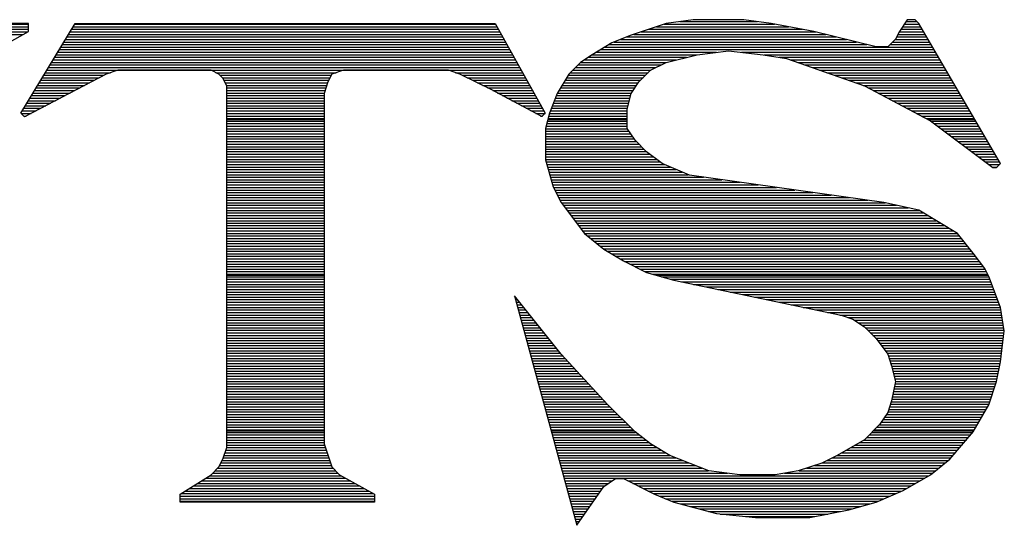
# Model space of a CAD drawing. Extents: x -10 to 137, y -32 to 198.
# Tile 17 of 64: x 33.27 to 35.44, y -18.31 to -17.19. Entities that reach past the tile are written whole.
import ezdxf

# ---------------------------------------------------------------- set-up
doc = ezdxf.new("R2010")
doc.units = 0
doc.layers.add('DF_TITLE_BLOCK', color=2, linetype='CONTINUOUS')

msp = doc.modelspace()

# ---------------------------------------------------------------- linework, layer by layer
at = {"layer": 'DF_TITLE_BLOCK'}
for points in [[(33.286954, -17.20342), (32.926782, -17.20342)], [(33.286954, -17.20342), (32.926782, -17.20342)], [(32.926782, -17.20469), (33.286954, -17.20469)], [(32.926782, -17.210278), (33.286954, -17.210278)], [(33.269682, -17.400524), (33.389824, -17.20342)], [(33.269682, -17.400524), (33.389824, -17.20342)], [(33.269682, -17.400524), (33.389824, -17.20342)], [(33.286954, -17.220438), (33.286954, -17.20342)], [(33.286954, -17.220438), (33.286954, -17.20342)], [(33.385506, -17.210278), (34.319464, -17.210278)], [(33.388808, -17.20469), (34.316416, -17.20469)], [(33.389824, -17.20342), (34.315654, -17.20342)], [(33.389824, -17.20342), (34.315654, -17.20342)], [(33.389824, -17.20342), (34.315654, -17.20342)], [(34.315654, -17.20342), (34.426144, -17.401032)], [(34.315654, -17.20342), (34.426144, -17.401032)], [(34.315654, -17.20342), (34.426144, -17.401032)], [(34.692844, -17.20342), (34.615374, -17.229074)], [(34.692844, -17.20342), (34.615374, -17.229074)], [(34.692844, -17.20342), (34.615374, -17.229074)], [(34.671762, -17.210278), (34.962592, -17.210278)], [(34.688526, -17.20469), (34.931604, -17.20469)], [(34.752534, -17.194784), (34.692844, -17.20342)], [(34.752534, -17.194784), (34.692844, -17.20342)], [(34.752534, -17.194784), (34.692844, -17.20342)], [(34.722562, -17.199102), (34.894266, -17.199102)], [(34.864294, -17.194784), (34.752534, -17.194784)], [(34.864294, -17.194784), (34.752534, -17.194784)], [(34.864294, -17.194784), (34.752534, -17.194784)], [(34.923984, -17.20342), (34.864294, -17.194784)], [(34.923984, -17.20342), (34.864294, -17.194784)], [(34.923984, -17.20342), (34.864294, -17.194784)], [(35.018472, -17.220438), (34.923984, -17.20342)], [(35.018472, -17.220438), (34.923984, -17.20342)], [(35.018472, -17.220438), (34.923984, -17.20342)], [(35.224212, -17.194784), (35.207194, -17.220438)], [(35.224212, -17.194784), (35.207194, -17.220438)], [(35.224212, -17.194784), (35.207194, -17.220438)], [(35.213798, -17.210278), (35.25393, -17.210278)], [(35.217608, -17.20469), (35.250628, -17.20469)], [(35.221164, -17.199102), (35.245548, -17.199102)], [(35.241484, -17.194784), (35.224212, -17.194784)], [(35.241484, -17.194784), (35.224212, -17.194784)], [(35.241484, -17.194784), (35.224212, -17.194784)], [(35.249866, -17.20342), (35.241484, -17.194784)], [(35.249866, -17.20342), (35.241484, -17.194784)], [(35.249866, -17.20342), (35.241484, -17.194784)], [(35.429952, -17.51203), (35.249866, -17.20342)], [(35.429952, -17.51203), (35.249866, -17.20342)], [(35.429952, -17.51203), (35.249866, -17.20342)], [(32.926782, -17.215866), (33.286954, -17.215866)], [(32.92856, -17.221708), (33.284922, -17.221708)], [(32.937958, -17.227042), (33.275016, -17.227042)], [(33.226756, -17.254728), (33.286954, -17.220438)], [(33.226756, -17.254728), (33.286954, -17.220438)], [(33.37179, -17.23263), (34.33191, -17.23263)], [(33.375092, -17.227042), (34.328862, -17.227042)], [(33.378648, -17.221708), (34.325814, -17.221708)], [(33.38195, -17.215866), (34.322512, -17.215866)], [(34.615374, -17.229074), (34.572702, -17.246092)], [(34.615374, -17.229074), (34.572702, -17.246092)], [(34.615374, -17.229074), (34.572702, -17.246092)], [(34.605976, -17.23263), (35.067748, -17.23263)], [(34.621216, -17.227042), (35.045142, -17.227042)], [(34.63798, -17.221708), (35.02279, -17.221708)], [(34.654744, -17.215866), (34.99358, -17.215866)], [(35.155632, -17.254728), (35.018472, -17.220438)], [(35.155632, -17.254728), (35.018472, -17.220438)], [(35.155632, -17.254728), (35.018472, -17.220438)], [(35.207194, -17.220438), (35.198304, -17.23771)], [(35.207194, -17.220438), (35.198304, -17.23771)], [(35.207194, -17.220438), (35.198304, -17.23771)], [(35.200844, -17.23263), (35.267138, -17.23263)], [(35.203638, -17.227042), (35.263836, -17.227042)], [(35.206432, -17.221708), (35.260534, -17.221708)], [(35.209988, -17.215866), (35.257232, -17.215866)], [(33.358074, -17.255236), (34.34461, -17.255236)], [(33.361376, -17.249648), (34.341562, -17.249648)], [(33.364932, -17.24406), (34.33826, -17.24406)], [(33.368234, -17.238472), (34.335212, -17.238472)], [(34.572702, -17.246092), (34.529776, -17.272)], [(34.572702, -17.246092), (34.529776, -17.272)], [(34.572702, -17.246092), (34.529776, -17.272)], [(34.557462, -17.255236), (35.280346, -17.255236)], [(34.56686, -17.249648), (35.135312, -17.249648)], [(34.578036, -17.24406), (35.112706, -17.24406)], [(34.592006, -17.238472), (35.090354, -17.238472)], [(35.181286, -17.254728), (35.155632, -17.254728)], [(35.181286, -17.254728), (35.155632, -17.254728)], [(35.181286, -17.254728), (35.155632, -17.254728)], [(35.198304, -17.23771), (35.181286, -17.254728)], [(35.198304, -17.23771), (35.181286, -17.254728)], [(35.198304, -17.23771), (35.181286, -17.254728)], [(35.186366, -17.249648), (35.27679, -17.249648)], [(35.191954, -17.24406), (35.273742, -17.24406)], [(35.197542, -17.238472), (35.27044, -17.238472)], [(33.344358, -17.277588), (34.357056, -17.277588)], [(33.347914, -17.272254), (34.354008, -17.272254)], [(33.351216, -17.266666), (34.35096, -17.266666)], [(33.354772, -17.260824), (34.347658, -17.260824)], [(34.529776, -17.272), (34.504122, -17.289018)], [(34.529776, -17.272), (34.504122, -17.289018)], [(34.529776, -17.272), (34.504122, -17.289018)], [(34.520886, -17.277588), (34.737802, -17.277588)], [(34.529268, -17.272254), (34.760154, -17.272254)], [(34.538666, -17.266666), (34.804096, -17.266666)], [(34.548064, -17.260824), (35.283394, -17.260824)], [(34.692844, -17.289018), (34.761424, -17.272)], [(34.692844, -17.289018), (34.761424, -17.272)], [(34.692844, -17.289018), (34.761424, -17.272)], [(34.761424, -17.272), (34.830004, -17.263364)], [(34.761424, -17.272), (34.830004, -17.263364)], [(34.761424, -17.272), (34.830004, -17.263364)], [(34.830004, -17.263364), (34.906966, -17.272)], [(34.830004, -17.263364), (34.906966, -17.272)], [(34.830004, -17.263364), (34.906966, -17.272)], [(34.858706, -17.266666), (35.286696, -17.266666)], [(34.906966, -17.272), (34.958274, -17.280382)], [(34.906966, -17.272), (34.958274, -17.280382)], [(34.906966, -17.272), (34.958274, -17.280382)], [(34.90849, -17.272254), (35.289998, -17.272254)], [(34.942272, -17.277588), (35.2933, -17.277588)], [(34.958274, -17.280382), (35.129724, -17.34058)], [(34.958274, -17.280382), (35.129724, -17.34058)], [(34.958274, -17.280382), (35.129724, -17.34058)], [(33.330642, -17.300194), (34.369756, -17.300194)], [(33.334198, -17.294606), (34.366708, -17.294606)], [(33.3375, -17.289018), (34.363406, -17.289018)], [(33.341056, -17.28343), (34.360358, -17.28343)], [(34.504122, -17.289018), (34.478214, -17.314672)], [(34.504122, -17.289018), (34.478214, -17.314672)], [(34.504122, -17.289018), (34.478214, -17.314672)], [(34.492692, -17.300194), (34.670238, -17.300194)], [(34.498534, -17.294606), (34.681414, -17.294606)], [(34.504122, -17.289018), (34.692844, -17.289018)], [(34.512504, -17.28343), (34.715196, -17.28343)], [(34.658554, -17.30629), (34.692844, -17.289018)], [(34.658554, -17.30629), (34.692844, -17.289018)], [(34.658554, -17.30629), (34.692844, -17.289018)], [(34.966656, -17.28343), (35.296602, -17.28343)], [(34.982912, -17.289018), (35.299904, -17.289018)], [(34.998914, -17.294606), (35.303206, -17.294606)], [(35.01517, -17.300194), (35.306508, -17.300194)], [(33.458404, -17.314672), (33.278064, -17.40916)], [(33.458404, -17.314672), (33.278064, -17.40916)], [(33.458404, -17.314672), (33.278064, -17.40916)], [(33.316926, -17.3228), (33.44291, -17.3228)], [(33.320482, -17.317212), (33.453832, -17.317212)], [(33.323784, -17.311624), (33.467802, -17.311624)], [(33.32734, -17.305782), (34.372804, -17.305782)], [(33.483804, -17.30629), (33.458404, -17.314672)], [(33.483804, -17.30629), (33.458404, -17.314672)], [(33.483804, -17.30629), (33.458404, -17.314672)], [(33.689544, -17.30629), (33.483804, -17.30629)], [(33.689544, -17.30629), (33.483804, -17.30629)], [(33.689544, -17.30629), (33.483804, -17.30629)], [(33.706816, -17.314672), (33.689544, -17.30629)], [(33.706816, -17.314672), (33.689544, -17.30629)], [(33.706816, -17.314672), (33.689544, -17.30629)], [(33.700212, -17.311624), (33.965134, -17.311624)], [(33.715452, -17.323308), (33.706816, -17.314672)], [(33.715452, -17.323308), (33.706816, -17.314672)], [(33.715452, -17.323308), (33.706816, -17.314672)], [(33.709102, -17.317212), (33.954212, -17.317212)], [(33.71469, -17.3228), (33.951418, -17.3228)], [(33.723834, -17.34058), (33.715452, -17.323308)], [(33.723834, -17.34058), (33.715452, -17.323308)], [(33.723834, -17.34058), (33.715452, -17.323308)], [(33.955482, -17.314672), (33.946846, -17.331944)], [(33.955482, -17.314672), (33.946846, -17.331944)], [(33.955482, -17.314672), (33.946846, -17.331944)], [(33.981136, -17.30629), (33.955482, -17.314672)], [(33.981136, -17.30629), (33.955482, -17.314672)], [(33.981136, -17.30629), (33.955482, -17.314672)], [(34.212784, -17.30629), (33.981136, -17.30629)], [(34.212784, -17.30629), (33.981136, -17.30629)], [(34.212784, -17.30629), (33.981136, -17.30629)], [(34.238184, -17.314672), (34.212784, -17.30629)], [(34.238184, -17.314672), (34.212784, -17.30629)], [(34.238184, -17.314672), (34.212784, -17.30629)], [(34.228532, -17.311624), (34.376106, -17.311624)], [(34.306764, -17.348962), (34.238184, -17.314672)], [(34.306764, -17.348962), (34.238184, -17.314672)], [(34.306764, -17.348962), (34.238184, -17.314672)], [(34.243264, -17.317212), (34.379154, -17.317212)], [(34.254186, -17.3228), (34.382202, -17.3228)], [(34.478214, -17.314672), (34.452814, -17.357598)], [(34.478214, -17.314672), (34.452814, -17.357598)], [(34.478214, -17.314672), (34.452814, -17.357598)], [(34.473642, -17.3228), (34.64179, -17.3228)], [(34.476944, -17.317212), (34.647378, -17.317212)], [(34.48177, -17.311624), (34.65322, -17.311624)], [(34.487104, -17.305782), (34.658808, -17.305782)], [(34.632646, -17.331944), (34.658554, -17.30629)], [(34.632646, -17.331944), (34.658554, -17.30629)], [(34.632646, -17.331944), (34.658554, -17.30629)], [(35.031172, -17.305782), (35.309556, -17.305782)], [(35.047174, -17.311624), (35.313112, -17.311624)], [(35.063176, -17.317212), (35.31616, -17.317212)], [(35.079178, -17.3228), (35.319462, -17.3228)], [(33.30321, -17.345152), (33.399984, -17.345152)], [(33.306766, -17.339564), (33.410652, -17.339564)], [(33.310068, -17.333976), (33.42132, -17.333976)], [(33.313624, -17.328388), (33.432242, -17.328388)], [(33.717992, -17.328388), (33.948624, -17.328388)], [(33.720786, -17.333976), (33.946084, -17.333976)], [(33.72358, -17.339564), (33.944306, -17.339564)], [(33.723834, -18.137632), (33.723834, -17.34058)], [(33.723834, -18.137632), (33.723834, -17.34058)], [(33.723834, -18.137632), (33.723834, -17.34058)], [(33.723834, -17.345152), (33.942528, -17.345152)], [(33.946846, -17.331944), (33.938464, -17.357598)], [(33.946846, -17.331944), (33.938464, -17.357598)], [(33.946846, -17.331944), (33.938464, -17.357598)], [(34.265616, -17.328388), (34.385504, -17.328388)], [(34.276792, -17.333976), (34.388806, -17.333976)], [(34.288222, -17.339564), (34.391854, -17.339564)], [(34.299144, -17.345152), (34.394902, -17.345152)], [(34.459926, -17.345152), (34.623756, -17.345152)], [(34.463482, -17.339564), (34.627566, -17.339564)], [(34.466784, -17.333976), (34.631376, -17.333976)], [(34.47034, -17.328388), (34.636202, -17.328388)], [(34.615374, -17.357598), (34.632646, -17.331944)], [(34.615374, -17.357598), (34.632646, -17.331944)], [(34.615374, -17.357598), (34.632646, -17.331944)], [(35.095434, -17.328388), (35.323018, -17.328388)], [(35.111436, -17.333976), (35.326066, -17.333976)], [(35.127438, -17.339564), (35.329368, -17.339564)], [(35.129724, -17.34058), (35.275774, -17.417542)], [(35.129724, -17.34058), (35.275774, -17.417542)], [(35.129724, -17.34058), (35.275774, -17.417542)], [(35.138868, -17.345152), (35.33267, -17.345152)], [(33.29305, -17.36217), (33.367726, -17.36217)], [(33.296352, -17.356582), (33.378648, -17.356582)], [(33.299908, -17.35074), (33.389316, -17.35074)], [(33.723834, -17.35074), (33.940496, -17.35074)], [(33.723834, -17.356582), (33.938718, -17.356582)], [(33.723834, -17.36217), (33.938464, -17.36217)], [(33.938464, -17.357598), (33.938464, -18.12925)], [(33.938464, -17.357598), (33.938464, -18.12925)], [(33.938464, -17.357598), (33.938464, -18.12925)], [(34.418524, -17.408398), (34.306764, -17.348962)], [(34.418524, -17.408398), (34.306764, -17.348962)], [(34.418524, -17.408398), (34.306764, -17.348962)], [(34.31032, -17.35074), (34.398204, -17.35074)], [(34.320988, -17.356582), (34.401252, -17.356582)], [(34.331402, -17.36217), (34.4043, -17.36217)], [(34.452814, -17.357598), (34.435542, -17.400524)], [(34.452814, -17.357598), (34.435542, -17.400524)], [(34.452814, -17.357598), (34.435542, -17.400524)], [(34.450782, -17.36217), (34.614358, -17.36217)], [(34.453322, -17.356582), (34.616136, -17.356582)], [(34.456624, -17.35074), (34.619946, -17.35074)], [(34.606992, -17.391888), (34.615374, -17.357598)], [(34.606992, -17.391888), (34.615374, -17.357598)], [(34.606992, -17.391888), (34.615374, -17.357598)], [(35.149536, -17.35074), (35.335972, -17.35074)], [(35.160204, -17.356582), (35.339274, -17.356582)], [(35.170872, -17.36217), (35.342576, -17.36217)], [(33.279334, -17.384522), (33.325054, -17.384522)], [(33.282636, -17.378934), (33.335722, -17.378934)], [(33.286192, -17.373346), (33.34639, -17.373346)], [(33.289494, -17.367758), (33.357058, -17.367758)], [(33.723834, -17.367758), (33.938464, -17.367758)], [(33.723834, -17.373346), (33.938464, -17.373346)], [(33.723834, -17.378934), (33.938464, -17.378934)], [(33.723834, -17.384522), (33.938464, -17.384522)], [(34.341816, -17.367758), (34.407602, -17.367758)], [(34.352484, -17.373346), (34.41065, -17.373346)], [(34.363152, -17.378934), (34.413952, -17.378934)], [(34.373566, -17.384522), (34.417, -17.384522)], [(34.441892, -17.384522), (34.60877, -17.384522)], [(34.443924, -17.378934), (34.61004, -17.378934)], [(34.44621, -17.373346), (34.611564, -17.373346)], [(34.448496, -17.367758), (34.613088, -17.367758)], [(35.181286, -17.367758), (35.345878, -17.367758)], [(35.191954, -17.373346), (35.34918, -17.373346)], [(35.202622, -17.378934), (35.352228, -17.378934)], [(35.21329, -17.384522), (35.355784, -17.384522)], [(33.278064, -17.40916), (33.269682, -17.400524)], [(33.278064, -17.40916), (33.269682, -17.400524)], [(33.278064, -17.40916), (33.269682, -17.400524)], [(33.270698, -17.40154), (33.292542, -17.40154)], [(33.272476, -17.395698), (33.303464, -17.395698)], [(33.275778, -17.39011), (33.314132, -17.39011)], [(33.276286, -17.407128), (33.281874, -17.407128)], [(33.723834, -17.39011), (33.938464, -17.39011)], [(33.723834, -17.395698), (33.938464, -17.395698)], [(33.723834, -17.40154), (33.938464, -17.40154)], [(33.723834, -17.407128), (33.938464, -17.407128)], [(34.384234, -17.39011), (34.420048, -17.39011)], [(34.394648, -17.395698), (34.42335, -17.395698)], [(34.405316, -17.40154), (34.42589, -17.40154)], [(34.41573, -17.407128), (34.420048, -17.407128)], [(34.426144, -17.401032), (34.418524, -17.408398)], [(34.426144, -17.401032), (34.418524, -17.408398)], [(34.426144, -17.401032), (34.418524, -17.408398)], [(34.435542, -17.400524), (34.426906, -17.434814)], [(34.435542, -17.400524), (34.426906, -17.434814)], [(34.435542, -17.400524), (34.426906, -17.434814)], [(34.433764, -17.407128), (34.606992, -17.407128)], [(34.435288, -17.40154), (34.606992, -17.40154)], [(34.43732, -17.395698), (34.606992, -17.395698)], [(34.439606, -17.39011), (34.6075, -17.39011)], [(34.606992, -17.434814), (34.606992, -17.391888)], [(34.606992, -17.434814), (34.606992, -17.391888)], [(34.606992, -17.434814), (34.606992, -17.391888)], [(35.223958, -17.39011), (35.358832, -17.39011)], [(35.234626, -17.395698), (35.362134, -17.395698)], [(35.24504, -17.40154), (35.365436, -17.40154)], [(35.255708, -17.407128), (35.368738, -17.407128)], [(33.723834, -17.412716), (33.938464, -17.412716)], [(33.723834, -17.415002), (33.938464, -17.415002)], [(33.723834, -17.418304), (33.938464, -17.418304)], [(33.723834, -17.423892), (33.938464, -17.423892)], [(33.723834, -17.429734), (33.938464, -17.429734)], [(34.428176, -17.429734), (34.606992, -17.429734)], [(34.4297, -17.423892), (34.606992, -17.423892)], [(34.43097, -17.418304), (34.606992, -17.418304)], [(34.431732, -17.415002), (34.606992, -17.415002)], [(34.432494, -17.412716), (34.606992, -17.412716)], [(35.266376, -17.412716), (35.37204, -17.412716)], [(35.270694, -17.415002), (35.37331, -17.415002)], [(35.275774, -17.417542), (35.412934, -17.520412)], [(35.275774, -17.417542), (35.412934, -17.520412)], [(35.275774, -17.417542), (35.412934, -17.520412)], [(35.276536, -17.418304), (35.375342, -17.418304)], [(35.284156, -17.423892), (35.378644, -17.423892)], [(35.291522, -17.429734), (35.381946, -17.429734)], [(33.723834, -17.435068), (33.938464, -17.435068)], [(33.723834, -17.440656), (33.938464, -17.440656)], [(33.723834, -17.446498), (33.938464, -17.446498)], [(33.723834, -17.452086), (33.938464, -17.452086)], [(34.426906, -17.434814), (34.426906, -17.503394)], [(34.426906, -17.434814), (34.426906, -17.503394)], [(34.426906, -17.434814), (34.426906, -17.503394)], [(34.426906, -17.435068), (34.607246, -17.435068)], [(34.426906, -17.440656), (34.611056, -17.440656)], [(34.426906, -17.446498), (34.614612, -17.446498)], [(34.426906, -17.452086), (34.618422, -17.452086)], [(34.624264, -17.460468), (34.606992, -17.434814)], [(34.624264, -17.460468), (34.606992, -17.434814)], [(34.624264, -17.460468), (34.606992, -17.434814)], [(35.298888, -17.435068), (35.384994, -17.435068)], [(35.306508, -17.440656), (35.38855, -17.440656)], [(35.314128, -17.446498), (35.391598, -17.446498)], [(35.321494, -17.452086), (35.3949, -17.452086)], [(33.723834, -17.457674), (33.938464, -17.457674)], [(33.723834, -17.463262), (33.938464, -17.463262)], [(33.723834, -17.46885), (33.938464, -17.46885)], [(33.723834, -17.474692), (33.938464, -17.474692)], [(34.426906, -17.457674), (34.622232, -17.457674)], [(34.426906, -17.463262), (34.626804, -17.463262)], [(34.426906, -17.46885), (34.632646, -17.46885)], [(34.426906, -17.474692), (34.638234, -17.474692)], [(34.649664, -17.486122), (34.624264, -17.460468)], [(34.649664, -17.486122), (34.624264, -17.460468)], [(34.649664, -17.486122), (34.624264, -17.460468)], [(35.329114, -17.457674), (35.398456, -17.457674)], [(35.33648, -17.463262), (35.401504, -17.463262)], [(35.3441, -17.46885), (35.404806, -17.46885)], [(35.351466, -17.474692), (35.408108, -17.474692)], [(33.723834, -17.48028), (33.938464, -17.48028)], [(33.723834, -17.485614), (33.938464, -17.485614)], [(33.723834, -17.491456), (33.938464, -17.491456)], [(33.723834, -17.497044), (33.938464, -17.497044)], [(34.426906, -17.48028), (34.643822, -17.48028)], [(34.426906, -17.485614), (34.64941, -17.485614)], [(34.426906, -17.491456), (34.656776, -17.491456)], [(34.426906, -17.497044), (34.664142, -17.497044)], [(34.683954, -17.51203), (34.649664, -17.486122)], [(34.683954, -17.51203), (34.649664, -17.486122)], [(34.683954, -17.51203), (34.649664, -17.486122)], [(35.359086, -17.48028), (35.41141, -17.48028)], [(35.366452, -17.485614), (35.414712, -17.485614)], [(35.374072, -17.491456), (35.418014, -17.491456)], [(35.381438, -17.497044), (35.421316, -17.497044)], [(33.723834, -17.502632), (33.938464, -17.502632)], [(33.723834, -17.50822), (33.938464, -17.50822)], [(33.723834, -17.513808), (33.938464, -17.513808)], [(34.426906, -17.502632), (34.671762, -17.502632)], [(34.426906, -17.503394), (34.443924, -17.563338)], [(34.426906, -17.503394), (34.443924, -17.563338)], [(34.426906, -17.503394), (34.443924, -17.563338)], [(34.42843, -17.50822), (34.679382, -17.50822)], [(34.429954, -17.513808), (34.68878, -17.513808)], [(34.744152, -17.537684), (34.683954, -17.51203)], [(34.744152, -17.537684), (34.683954, -17.51203)], [(34.744152, -17.537684), (34.683954, -17.51203)], [(35.389058, -17.502632), (35.424618, -17.502632)], [(35.396424, -17.50822), (35.427666, -17.50822)], [(35.404044, -17.513808), (35.42792, -17.513808)], [(35.421316, -17.520412), (35.429952, -17.51203)], [(35.421316, -17.520412), (35.429952, -17.51203)], [(35.421316, -17.520412), (35.429952, -17.51203)], [(33.723834, -17.51965), (33.938464, -17.51965)], [(33.723834, -17.525238), (33.938464, -17.525238)], [(33.723834, -17.530826), (33.938464, -17.530826)], [(33.723834, -17.536414), (33.938464, -17.536414)], [(34.431478, -17.51965), (34.701988, -17.51965)], [(34.433256, -17.525238), (34.714942, -17.525238)], [(34.43478, -17.530826), (34.72815, -17.530826)], [(34.436304, -17.536414), (34.741104, -17.536414)], [(35.172904, -17.597628), (34.744152, -17.537684)], [(35.172904, -17.597628), (34.744152, -17.537684)], [(35.172904, -17.597628), (34.744152, -17.537684)], [(35.41141, -17.51965), (35.422332, -17.51965)], [(35.412934, -17.520412), (35.421316, -17.520412)], [(35.412934, -17.520412), (35.421316, -17.520412)], [(35.412934, -17.520412), (35.421316, -17.520412)], [(33.723834, -17.542002), (33.938464, -17.542002)], [(33.723834, -17.54759), (33.938464, -17.54759)], [(33.723834, -17.553178), (33.938464, -17.553178)], [(33.723834, -17.558766), (33.938464, -17.558766)], [(34.437828, -17.542002), (34.775394, -17.542002)], [(34.439606, -17.54759), (34.815526, -17.54759)], [(34.44113, -17.553178), (34.855912, -17.553178)], [(34.442908, -17.558766), (34.89579, -17.558766)], [(33.723834, -17.564608), (33.938464, -17.564608)], [(33.723834, -17.570196), (33.938464, -17.570196)], [(33.723834, -17.575784), (33.938464, -17.575784)], [(33.723834, -17.581372), (33.938464, -17.581372)], [(34.443924, -17.563338), (34.461196, -17.597628)], [(34.443924, -17.563338), (34.461196, -17.597628)], [(34.443924, -17.563338), (34.461196, -17.597628)], [(34.444686, -17.564608), (34.936176, -17.564608)], [(34.44748, -17.570196), (34.976308, -17.570196)], [(34.450274, -17.575784), (35.01644, -17.575784)], [(34.453068, -17.581372), (35.056572, -17.581372)], [(33.723834, -17.58696), (33.938464, -17.58696)], [(33.723834, -17.592548), (33.938464, -17.592548)], [(33.723834, -17.598136), (33.938464, -17.598136)], [(33.723834, -17.603724), (33.938464, -17.603724)], [(34.455862, -17.58696), (35.096704, -17.58696)], [(34.458656, -17.592548), (35.13709, -17.592548)], [(34.461196, -17.597628), (34.512504, -17.666208)], [(34.461196, -17.597628), (34.512504, -17.666208)], [(34.461196, -17.597628), (34.512504, -17.666208)], [(34.461704, -17.598136), (35.175444, -17.598136)], [(34.465768, -17.603724), (35.200844, -17.603724)], [(35.249866, -17.6149), (35.172904, -17.597628)], [(35.249866, -17.6149), (35.172904, -17.597628)], [(35.249866, -17.6149), (35.172904, -17.597628)], [(33.723834, -17.609566), (33.938464, -17.609566)], [(33.723834, -17.615154), (33.938464, -17.615154)], [(33.723834, -17.620742), (33.938464, -17.620742)], [(33.723834, -17.62633), (33.938464, -17.62633)], [(34.470086, -17.609566), (35.226244, -17.609566)], [(34.474404, -17.615154), (35.250374, -17.615154)], [(34.478468, -17.620742), (35.259772, -17.620742)], [(34.482786, -17.62633), (35.26917, -17.62633)], [(35.335464, -17.666208), (35.249866, -17.6149)], [(35.335464, -17.666208), (35.249866, -17.6149)], [(35.335464, -17.666208), (35.249866, -17.6149)], [(33.723834, -17.631918), (33.938464, -17.631918)], [(33.723834, -17.63776), (33.938464, -17.63776)], [(33.723834, -17.643094), (33.938464, -17.643094)], [(33.723834, -17.648682), (33.938464, -17.648682)], [(34.487104, -17.631918), (35.278568, -17.631918)], [(34.491168, -17.63776), (35.287966, -17.63776)], [(34.495486, -17.643094), (35.297364, -17.643094)], [(34.49955, -17.648682), (35.306508, -17.648682)], [(33.723834, -17.654524), (33.938464, -17.654524)], [(33.723834, -17.660112), (33.938464, -17.660112)], [(33.723834, -17.6657), (33.938464, -17.6657)], [(33.723834, -17.671288), (33.938464, -17.671288)], [(34.503868, -17.654524), (35.31616, -17.654524)], [(34.507932, -17.660112), (35.325304, -17.660112)], [(34.51225, -17.6657), (35.334702, -17.6657)], [(34.512504, -17.666208), (34.555684, -17.700498)], [(34.512504, -17.666208), (34.555684, -17.700498)], [(34.512504, -17.666208), (34.555684, -17.700498)], [(34.519108, -17.671288), (35.339782, -17.671288)], [(35.369754, -17.709134), (35.335464, -17.666208)], [(35.369754, -17.709134), (35.335464, -17.666208)], [(35.369754, -17.709134), (35.335464, -17.666208)], [(33.723834, -17.676876), (33.938464, -17.676876)], [(33.723834, -17.682718), (33.938464, -17.682718)], [(33.723834, -17.688306), (33.938464, -17.688306)], [(34.525966, -17.676876), (35.344354, -17.676876)], [(34.533078, -17.682718), (35.348672, -17.682718)], [(34.54019, -17.688306), (35.353244, -17.688306)], [(33.723834, -17.69364), (33.938464, -17.69364)], [(33.723834, -17.699482), (33.938464, -17.699482)], [(33.723834, -17.70507), (33.938464, -17.70507)], [(33.723834, -17.710658), (33.938464, -17.710658)], [(34.547302, -17.69364), (35.357562, -17.69364)], [(34.55416, -17.699482), (35.362134, -17.699482)], [(34.555684, -17.700498), (34.598356, -17.726152)], [(34.555684, -17.700498), (34.598356, -17.726152)], [(34.555684, -17.700498), (34.598356, -17.726152)], [(34.56305, -17.70507), (35.366706, -17.70507)], [(34.572448, -17.710658), (35.371024, -17.710658)], [(35.395662, -17.743424), (35.369754, -17.709134)], [(35.395662, -17.743424), (35.369754, -17.709134)], [(35.395662, -17.743424), (35.369754, -17.709134)], [(33.723834, -17.716246), (33.938464, -17.716246)], [(33.723834, -17.721834), (33.938464, -17.721834)], [(33.723834, -17.727676), (33.938464, -17.727676)], [(33.723834, -17.733264), (33.938464, -17.733264)], [(34.581846, -17.716246), (35.375342, -17.716246)], [(34.591244, -17.721834), (35.37966, -17.721834)], [(34.598356, -17.726152), (34.649664, -17.75206)], [(34.598356, -17.726152), (34.649664, -17.75206)], [(34.598356, -17.726152), (34.649664, -17.75206)], [(34.600896, -17.727676), (35.383724, -17.727676)], [(34.612326, -17.733264), (35.388042, -17.733264)], [(33.723834, -17.738852), (33.938464, -17.738852)], [(33.723834, -17.74444), (33.938464, -17.74444)], [(33.723834, -17.750028), (33.938464, -17.750028)], [(33.723834, -17.755616), (33.938464, -17.755616)], [(33.723834, -17.757902), (33.938464, -17.757902)], [(34.623502, -17.738852), (35.39236, -17.738852)], [(34.634932, -17.74444), (35.39617, -17.74444)], [(34.645854, -17.750028), (35.398964, -17.750028)], [(34.649664, -17.75206), (34.709862, -17.769078)], [(34.649664, -17.75206), (34.709862, -17.769078)], [(34.649664, -17.75206), (34.709862, -17.769078)], [(34.662872, -17.755616), (35.401758, -17.755616)], [(34.670746, -17.757902), (35.403028, -17.757902)], [(35.404044, -17.760442), (35.395662, -17.743424)], [(35.404044, -17.760442), (35.395662, -17.743424)], [(35.404044, -17.760442), (35.395662, -17.743424)], [(33.723834, -17.761204), (33.938464, -17.761204)], [(33.723834, -17.766792), (33.938464, -17.766792)], [(33.723834, -17.772634), (33.938464, -17.772634)], [(33.723834, -17.778222), (33.938464, -17.778222)], [(34.68243, -17.761204), (35.404552, -17.761204)], [(34.702242, -17.766792), (35.406584, -17.766792)], [(34.709862, -17.769078), (35.078416, -17.846294)], [(34.709862, -17.769078), (35.078416, -17.846294)], [(34.709862, -17.769078), (35.078416, -17.846294)], [(34.726372, -17.772634), (35.408616, -17.772634)], [(34.753296, -17.778222), (35.410902, -17.778222)], [(35.429952, -17.829022), (35.404044, -17.760442)], [(35.429952, -17.829022), (35.404044, -17.760442)], [(35.429952, -17.829022), (35.404044, -17.760442)], [(33.723834, -17.78381), (33.938464, -17.78381)], [(33.723834, -17.789398), (33.938464, -17.789398)], [(33.723834, -17.794986), (33.938464, -17.794986)], [(33.723834, -17.800574), (33.938464, -17.800574)], [(34.779966, -17.78381), (35.412934, -17.78381)], [(34.80689, -17.789398), (35.414966, -17.789398)], [(34.833814, -17.794986), (35.416998, -17.794986)], [(34.860738, -17.800574), (35.419284, -17.800574)], [(33.723834, -17.806162), (33.938464, -17.806162)], [(33.723834, -17.81175), (33.938464, -17.81175)], [(33.723834, -17.817592), (33.938464, -17.817592)], [(33.723834, -17.82318), (33.938464, -17.82318)], [(34.461196, -17.931892), (34.358326, -17.803368)], [(34.358326, -17.803368), (34.495486, -18.309082)], [(34.358326, -17.803368), (34.495486, -18.309082)], [(34.461196, -17.931892), (34.358326, -17.803368)], [(34.358326, -17.803368), (34.495486, -18.309082)], [(34.461196, -17.931892), (34.358326, -17.803368)], [(34.359088, -17.806162), (34.360612, -17.806162)], [(34.360612, -17.81175), (34.365184, -17.81175)], [(34.362136, -17.817592), (34.369756, -17.817592)], [(34.36366, -17.82318), (34.374328, -17.82318)], [(34.887408, -17.806162), (35.421316, -17.806162)], [(34.914332, -17.81175), (35.423602, -17.81175)], [(34.941256, -17.817592), (35.425634, -17.817592)], [(34.96818, -17.82318), (35.427666, -17.82318)], [(33.723834, -17.828768), (33.938464, -17.828768)], [(33.723834, -17.834356), (33.938464, -17.834356)], [(33.723834, -17.839944), (33.938464, -17.839944)], [(34.365184, -17.828768), (34.378646, -17.828768)], [(34.366708, -17.834356), (34.383218, -17.834356)], [(34.368232, -17.839944), (34.387536, -17.839944)], [(34.99485, -17.828768), (35.429698, -17.828768)], [(35.021774, -17.834356), (35.430714, -17.834356)], [(35.048698, -17.839944), (35.43173, -17.839944)], [(35.438334, -17.880584), (35.429952, -17.829022)], [(35.438334, -17.880584), (35.429952, -17.829022)], [(35.438334, -17.880584), (35.429952, -17.829022)], [(33.723834, -17.845786), (33.938464, -17.845786)], [(33.723834, -17.85112), (33.938464, -17.85112)], [(33.723834, -17.856708), (33.938464, -17.856708)], [(33.723834, -17.86255), (33.938464, -17.86255)], [(34.369756, -17.845786), (34.392108, -17.845786)], [(34.37128, -17.85112), (34.39668, -17.85112)], [(34.372804, -17.856708), (34.401252, -17.856708)], [(34.374328, -17.86255), (34.40557, -17.86255)], [(35.075622, -17.845786), (35.432746, -17.845786)], [(35.078416, -17.846294), (35.104324, -17.85493)], [(35.078416, -17.846294), (35.104324, -17.85493)], [(35.078416, -17.846294), (35.104324, -17.85493)], [(35.093656, -17.85112), (35.433508, -17.85112)], [(35.104324, -17.85493), (35.129724, -17.871948)], [(35.104324, -17.85493), (35.129724, -17.871948)], [(35.104324, -17.85493), (35.129724, -17.871948)], [(35.107372, -17.856708), (35.434524, -17.856708)], [(35.115754, -17.86255), (35.43554, -17.86255)], [(33.723834, -17.868138), (33.938464, -17.868138)], [(33.723834, -17.873726), (33.938464, -17.873726)], [(33.723834, -17.879314), (33.938464, -17.879314)], [(33.723834, -17.884902), (33.938464, -17.884902)], [(34.375852, -17.868138), (34.410142, -17.868138)], [(34.377376, -17.873726), (34.414714, -17.873726)], [(34.3789, -17.879314), (34.419286, -17.879314)], [(34.380424, -17.884902), (34.423604, -17.884902)], [(35.124136, -17.868138), (35.436556, -17.868138)], [(35.129724, -17.871948), (35.155632, -17.897602)], [(35.129724, -17.871948), (35.155632, -17.897602)], [(35.129724, -17.871948), (35.155632, -17.897602)], [(35.131756, -17.873726), (35.437318, -17.873726)], [(35.137344, -17.879314), (35.438334, -17.879314)], [(35.142932, -17.884902), (35.43808, -17.884902)], [(35.429952, -17.949164), (35.438334, -17.880584)], [(35.429952, -17.949164), (35.438334, -17.880584)], [(35.429952, -17.949164), (35.438334, -17.880584)], [(33.723834, -17.890744), (33.938464, -17.890744)], [(33.723834, -17.896332), (33.938464, -17.896332)], [(33.723834, -17.901666), (33.938464, -17.901666)], [(33.723834, -17.907508), (33.938464, -17.907508)], [(34.381948, -17.890744), (34.428176, -17.890744)], [(34.383472, -17.896332), (34.432494, -17.896332)], [(34.384996, -17.901666), (34.437066, -17.901666)], [(34.38652, -17.907508), (34.441638, -17.907508)], [(35.14852, -17.890744), (35.437318, -17.890744)], [(35.154108, -17.896332), (35.436556, -17.896332)], [(35.155632, -17.897602), (35.181286, -17.931892)], [(35.155632, -17.897602), (35.181286, -17.931892)], [(35.155632, -17.897602), (35.181286, -17.931892)], [(35.15868, -17.901666), (35.435794, -17.901666)], [(35.162998, -17.907508), (35.435032, -17.907508)], [(33.723834, -17.913096), (33.938464, -17.913096)], [(33.723834, -17.918684), (33.938464, -17.918684)], [(33.723834, -17.924272), (33.938464, -17.924272)], [(33.723834, -17.92986), (33.938464, -17.92986)], [(34.388044, -17.913096), (34.44621, -17.913096)], [(34.389568, -17.918684), (34.450528, -17.918684)], [(34.391092, -17.924272), (34.4551, -17.924272)], [(34.392616, -17.92986), (34.459672, -17.92986)], [(34.564066, -18.043398), (34.461196, -17.931892)], [(34.564066, -18.043398), (34.461196, -17.931892)], [(34.564066, -18.043398), (34.461196, -17.931892)], [(35.167062, -17.913096), (35.434524, -17.913096)], [(35.17138, -17.918684), (35.433762, -17.918684)], [(35.175444, -17.924272), (35.433, -17.924272)], [(35.179762, -17.92986), (35.432238, -17.92986)], [(35.181286, -17.931892), (35.189922, -17.9578)], [(35.181286, -17.931892), (35.189922, -17.9578)], [(35.181286, -17.931892), (35.189922, -17.9578)], [(33.723834, -17.935702), (33.938464, -17.935702)], [(33.723834, -17.94129), (33.938464, -17.94129)], [(33.723834, -17.946878), (33.938464, -17.946878)], [(33.723834, -17.952466), (33.938464, -17.952466)], [(34.39414, -17.935702), (34.464498, -17.935702)], [(34.395664, -17.94129), (34.469832, -17.94129)], [(34.397188, -17.946878), (34.474912, -17.946878)], [(34.398712, -17.952466), (34.480246, -17.952466)], [(35.182556, -17.935702), (35.431476, -17.935702)], [(35.184334, -17.94129), (35.430968, -17.94129)], [(35.186112, -17.946878), (35.430206, -17.946878)], [(35.188144, -17.952466), (35.42919, -17.952466)], [(35.421316, -17.99209), (35.429952, -17.949164)], [(35.421316, -17.99209), (35.429952, -17.949164)], [(35.421316, -17.99209), (35.429952, -17.949164)], [(33.723834, -17.958054), (33.938464, -17.958054)], [(33.723834, -17.963642), (33.938464, -17.963642)], [(33.723834, -17.96923), (33.938464, -17.96923)], [(33.723834, -17.974818), (33.938464, -17.974818)], [(34.400236, -17.958054), (34.485326, -17.958054)], [(34.40176, -17.963642), (34.490406, -17.963642)], [(34.403284, -17.96923), (34.49574, -17.96923)], [(34.404808, -17.974818), (34.50082, -17.974818)], [(35.189922, -17.9578), (35.198304, -17.99209)], [(35.189922, -17.9578), (35.198304, -17.99209)], [(35.189922, -17.9578), (35.198304, -17.99209)], [(35.189922, -17.958054), (35.428174, -17.958054)], [(35.191446, -17.963642), (35.426904, -17.963642)], [(35.192716, -17.96923), (35.425888, -17.96923)], [(35.19424, -17.974818), (35.424618, -17.974818)], [(33.723834, -17.98066), (33.938464, -17.98066)], [(33.723834, -17.986248), (33.938464, -17.986248)], [(33.723834, -17.991836), (33.938464, -17.991836)], [(34.406332, -17.98066), (34.506154, -17.98066)], [(34.407856, -17.986248), (34.511234, -17.986248)], [(34.40938, -17.991836), (34.516314, -17.991836)], [(35.198304, -17.99209), (35.189922, -18.034762)], [(35.198304, -17.99209), (35.189922, -18.034762)], [(35.198304, -17.99209), (35.189922, -18.034762)], [(35.195764, -17.98066), (35.423602, -17.98066)], [(35.197034, -17.986248), (35.422332, -17.986248)], [(35.198304, -17.991836), (35.421316, -17.991836)], [(35.404044, -18.043398), (35.421316, -17.99209)], [(35.404044, -18.043398), (35.421316, -17.99209)], [(35.404044, -18.043398), (35.421316, -17.99209)], [(33.723834, -17.997424), (33.938464, -17.997424)], [(33.723834, -18.003012), (33.938464, -18.003012)], [(33.723834, -18.0086), (33.938464, -18.0086)], [(33.723834, -18.014188), (33.938464, -18.014188)], [(34.410904, -17.997424), (34.521648, -17.997424)], [(34.412428, -18.003012), (34.526728, -18.003012)], [(34.413952, -18.0086), (34.532062, -18.0086)], [(34.415476, -18.014188), (34.537396, -18.014188)], [(35.193986, -18.014188), (35.41395, -18.014188)], [(35.195002, -18.0086), (35.415728, -18.0086)], [(35.196272, -18.003012), (35.41776, -18.003012)], [(35.197288, -17.997424), (35.419538, -17.997424)], [(33.723834, -18.019776), (33.938464, -18.019776)], [(33.723834, -18.025618), (33.938464, -18.025618)], [(33.723834, -18.031206), (33.938464, -18.031206)], [(33.723834, -18.036794), (33.938464, -18.036794)], [(34.417, -18.019776), (34.542476, -18.019776)], [(34.418524, -18.025618), (34.547556, -18.025618)], [(34.420048, -18.031206), (34.55289, -18.031206)], [(34.421572, -18.036794), (34.55797, -18.036794)], [(35.189922, -18.034762), (35.181286, -18.06067)], [(35.189922, -18.034762), (35.181286, -18.06067)], [(35.189922, -18.034762), (35.181286, -18.06067)], [(35.18916, -18.036794), (35.40633, -18.036794)], [(35.190684, -18.031206), (35.408362, -18.031206)], [(35.1917, -18.025618), (35.41014, -18.025618)], [(35.19297, -18.019776), (35.412172, -18.019776)], [(33.723834, -18.042382), (33.938464, -18.042382)], [(33.723834, -18.04797), (33.938464, -18.04797)], [(33.723834, -18.053812), (33.938464, -18.053812)], [(33.723834, -18.059146), (33.938464, -18.059146)], [(34.423096, -18.042382), (34.563304, -18.042382)], [(34.42462, -18.04797), (34.568638, -18.04797)], [(34.426144, -18.053812), (34.574226, -18.053812)], [(34.427668, -18.059146), (34.580068, -18.059146)], [(34.624264, -18.103342), (34.564066, -18.043398)], [(34.624264, -18.103342), (34.564066, -18.043398)], [(34.624264, -18.103342), (34.564066, -18.043398)], [(35.181286, -18.06067), (35.164014, -18.086324)], [(35.181286, -18.06067), (35.164014, -18.086324)], [(35.181286, -18.06067), (35.164014, -18.086324)], [(35.181794, -18.059146), (35.395154, -18.059146)], [(35.183572, -18.053812), (35.398456, -18.053812)], [(35.18535, -18.04797), (35.401504, -18.04797)], [(35.187382, -18.042382), (35.404552, -18.042382)], [(35.369754, -18.103342), (35.404044, -18.043398)], [(35.369754, -18.103342), (35.404044, -18.043398)], [(35.369754, -18.103342), (35.404044, -18.043398)], [(33.723834, -18.064734), (33.938464, -18.064734)], [(33.723834, -18.070576), (33.938464, -18.070576)], [(33.723834, -18.076164), (33.938464, -18.076164)], [(33.723834, -18.081752), (33.938464, -18.081752)], [(34.429192, -18.064734), (34.585656, -18.064734)], [(34.430716, -18.070576), (34.591244, -18.070576)], [(34.43224, -18.076164), (34.596832, -18.076164)], [(34.433764, -18.081752), (34.60242, -18.081752)], [(35.167062, -18.081752), (35.3822, -18.081752)], [(35.170872, -18.076164), (35.385502, -18.076164)], [(35.174682, -18.070576), (35.388804, -18.070576)], [(35.178492, -18.064734), (35.391852, -18.064734)], [(33.723834, -18.08734), (33.938464, -18.08734)], [(33.723834, -18.092928), (33.938464, -18.092928)], [(33.723834, -18.09877), (33.938464, -18.09877)], [(33.723834, -18.100802), (33.938464, -18.100802)], [(33.723834, -18.104358), (33.938464, -18.104358)], [(34.435288, -18.08734), (34.608008, -18.08734)], [(34.436812, -18.092928), (34.613596, -18.092928)], [(34.438336, -18.09877), (34.619184, -18.09877)], [(34.439098, -18.100802), (34.62147, -18.100802)], [(34.43986, -18.104358), (34.62528, -18.104358)], [(34.658554, -18.12925), (34.624264, -18.103342)], [(34.658554, -18.12925), (34.624264, -18.103342)], [(34.658554, -18.12925), (34.624264, -18.103342)], [(35.164014, -18.086324), (35.129724, -18.120614)], [(35.164014, -18.086324), (35.129724, -18.120614)], [(35.164014, -18.086324), (35.129724, -18.120614)], [(35.146234, -18.104358), (35.369246, -18.104358)], [(35.149536, -18.100802), (35.371278, -18.100802)], [(35.151822, -18.09877), (35.372548, -18.09877)], [(35.15741, -18.092928), (35.37585, -18.092928)], [(35.162998, -18.08734), (35.378898, -18.08734)], [(35.318446, -18.16354), (35.369754, -18.103342)], [(35.318446, -18.16354), (35.369754, -18.103342)], [(35.318446, -18.16354), (35.369754, -18.103342)], [(33.723834, -18.109946), (33.938464, -18.109946)], [(33.723834, -18.115534), (33.938464, -18.115534)], [(33.723834, -18.121122), (33.938464, -18.121122)], [(33.723834, -18.12671), (33.938464, -18.12671)], [(34.441384, -18.109946), (34.632646, -18.109946)], [(34.442908, -18.115534), (34.640266, -18.115534)], [(34.444432, -18.121122), (34.647886, -18.121122)], [(34.445956, -18.12671), (34.655252, -18.12671)], [(35.129724, -18.120614), (35.070034, -18.154904)], [(35.129724, -18.120614), (35.070034, -18.154904)], [(35.129724, -18.120614), (35.070034, -18.154904)], [(35.119056, -18.12671), (35.349942, -18.12671)], [(35.128962, -18.121122), (35.354768, -18.121122)], [(35.134804, -18.115534), (35.359594, -18.115534)], [(35.140392, -18.109946), (35.36442, -18.109946)], [(33.715452, -18.16354), (33.723834, -18.137632)], [(33.715452, -18.16354), (33.723834, -18.137632)], [(33.715452, -18.16354), (33.723834, -18.137632)], [(33.722056, -18.143728), (33.943036, -18.143728)], [(33.723834, -18.132298), (33.93948, -18.132298)], [(33.723834, -18.137886), (33.941258, -18.137886)], [(33.938464, -18.12925), (33.955482, -18.180558)], [(33.938464, -18.12925), (33.955482, -18.180558)], [(33.938464, -18.12925), (33.955482, -18.180558)], [(34.44748, -18.132298), (34.663888, -18.132298)], [(34.449004, -18.137886), (34.673286, -18.137886)], [(34.450528, -18.143728), (34.68243, -18.143728)], [(34.701226, -18.154904), (34.658554, -18.12925)], [(34.701226, -18.154904), (34.658554, -18.12925)], [(34.701226, -18.154904), (34.658554, -18.12925)], [(35.089592, -18.143728), (35.335464, -18.143728)], [(35.099244, -18.137886), (35.34029, -18.137886)], [(35.10915, -18.132298), (35.345116, -18.132298)], [(33.706816, -18.180558), (33.715452, -18.16354)], [(33.706816, -18.180558), (33.715452, -18.16354)], [(33.706816, -18.180558), (33.715452, -18.16354)], [(33.713928, -18.16608), (33.950656, -18.16608)], [(33.716214, -18.160492), (33.948624, -18.160492)], [(33.718246, -18.154904), (33.946846, -18.154904)], [(33.720024, -18.149316), (33.945068, -18.149316)], [(34.452052, -18.149316), (34.691828, -18.149316)], [(34.453576, -18.154904), (34.701226, -18.154904)], [(34.4551, -18.160492), (34.715196, -18.160492)], [(34.456624, -18.16608), (34.72942, -18.16608)], [(34.786824, -18.189194), (34.701226, -18.154904)], [(34.786824, -18.189194), (34.701226, -18.154904)], [(34.786824, -18.189194), (34.701226, -18.154904)], [(35.070034, -18.154904), (35.035744, -18.171922)], [(35.070034, -18.154904), (35.035744, -18.171922)], [(35.070034, -18.154904), (35.035744, -18.171922)], [(35.047428, -18.16608), (35.315144, -18.16608)], [(35.058604, -18.160492), (35.320986, -18.160492)], [(35.06978, -18.154904), (35.325812, -18.154904)], [(35.079686, -18.149316), (35.330638, -18.149316)], [(35.275774, -18.19783), (35.318446, -18.16354)], [(35.275774, -18.19783), (35.318446, -18.16354)], [(35.275774, -18.19783), (35.318446, -18.16354)], [(33.689544, -18.19783), (33.706816, -18.180558)], [(33.689544, -18.19783), (33.706816, -18.180558)], [(33.689544, -18.19783), (33.706816, -18.180558)], [(33.698688, -18.188686), (33.96361, -18.188686)], [(33.70453, -18.182844), (33.957768, -18.182844)], [(33.70834, -18.177256), (33.954466, -18.177256)], [(33.711388, -18.171668), (33.952434, -18.171668)], [(33.955482, -18.180558), (33.972754, -18.19783)], [(33.955482, -18.180558), (33.972754, -18.19783)], [(33.955482, -18.180558), (33.972754, -18.19783)], [(34.458148, -18.171668), (34.74339, -18.171668)], [(34.459672, -18.177256), (34.757614, -18.177256)], [(34.461196, -18.182844), (34.771584, -18.182844)], [(34.46272, -18.188686), (34.785554, -18.188686)], [(34.855404, -18.19783), (34.786824, -18.189194)], [(34.855404, -18.19783), (34.786824, -18.189194)], [(34.855404, -18.19783), (34.786824, -18.189194)], [(34.984182, -18.189194), (34.932874, -18.19783)], [(34.984182, -18.189194), (34.932874, -18.19783)], [(34.984182, -18.189194), (34.932874, -18.19783)], [(35.035744, -18.171922), (34.984182, -18.189194)], [(35.035744, -18.171922), (34.984182, -18.189194)], [(35.035744, -18.171922), (34.984182, -18.189194)], [(34.985706, -18.188686), (35.28695, -18.188686)], [(35.00247, -18.182844), (35.294062, -18.182844)], [(35.019488, -18.177256), (35.301174, -18.177256)], [(35.035998, -18.171668), (35.308032, -18.171668)], [(33.620964, -18.240502), (33.689544, -18.19783)], [(33.620964, -18.240502), (33.689544, -18.19783)], [(33.620964, -18.240502), (33.689544, -18.19783)], [(33.668208, -18.211038), (33.99663, -18.211038)], [(33.677352, -18.20545), (33.98647, -18.20545)], [(33.686242, -18.199862), (33.976564, -18.199862)], [(33.6931, -18.194274), (33.969198, -18.194274)], [(33.972754, -18.19783), (34.049716, -18.240502)], [(33.972754, -18.19783), (34.049716, -18.240502)], [(33.972754, -18.19783), (34.049716, -18.240502)], [(34.464244, -18.194274), (34.827718, -18.194274)], [(34.465768, -18.199862), (35.271964, -18.199862)], [(34.467292, -18.20545), (35.262058, -18.20545)], [(34.468816, -18.211038), (34.573972, -18.211038)], [(34.555684, -18.223484), (34.581084, -18.206212)], [(34.555684, -18.223484), (34.581084, -18.206212)], [(34.555684, -18.223484), (34.581084, -18.206212)], [(34.581084, -18.206212), (34.598356, -18.206212)], [(34.581084, -18.206212), (34.598356, -18.206212)], [(34.581084, -18.206212), (34.598356, -18.206212)], [(34.598356, -18.206212), (34.666936, -18.240502)], [(34.598356, -18.206212), (34.666936, -18.240502)], [(34.598356, -18.206212), (34.666936, -18.240502)], [(34.608008, -18.211038), (35.252152, -18.211038)], [(34.932874, -18.19783), (34.855404, -18.19783)], [(34.932874, -18.19783), (34.855404, -18.19783)], [(34.932874, -18.19783), (34.855404, -18.19783)], [(34.953702, -18.194274), (35.279838, -18.194274)], [(35.215576, -18.23212), (35.275774, -18.19783)], [(35.215576, -18.23212), (35.275774, -18.19783)], [(35.215576, -18.23212), (35.275774, -18.19783)], [(33.632394, -18.233644), (34.037016, -18.233644)], [(33.641284, -18.227802), (34.02711, -18.227802)], [(33.650428, -18.222214), (34.01695, -18.222214)], [(33.659318, -18.216626), (34.00679, -18.216626)], [(34.47034, -18.216626), (34.56559, -18.216626)], [(34.471864, -18.222214), (34.557208, -18.222214)], [(34.473388, -18.227802), (34.552382, -18.227802)], [(34.474912, -18.233644), (34.548318, -18.233644)], [(34.495486, -18.309082), (34.555684, -18.223484)], [(34.495486, -18.309082), (34.555684, -18.223484)], [(34.495486, -18.309082), (34.555684, -18.223484)], [(34.619184, -18.216626), (35.242246, -18.216626)], [(34.63036, -18.222214), (35.232594, -18.222214)], [(34.64179, -18.227802), (35.222688, -18.227802)], [(34.652966, -18.233644), (35.21202, -18.233644)], [(35.155632, -18.257774), (35.215576, -18.23212)], [(35.155632, -18.257774), (35.215576, -18.23212)], [(35.155632, -18.257774), (35.215576, -18.23212)], [(33.620964, -18.257774), (33.620964, -18.240502)], [(33.620964, -18.257774), (33.620964, -18.240502)], [(33.620964, -18.257774), (33.620964, -18.240502)], [(33.620964, -18.24482), (34.049716, -18.24482)], [(33.620964, -18.250408), (34.049716, -18.250408)], [(33.620964, -18.255996), (34.049716, -18.255996)], [(33.62325, -18.239232), (34.04743, -18.239232)], [(34.049716, -18.240502), (34.049716, -18.257774)], [(34.049716, -18.240502), (34.049716, -18.257774)], [(34.049716, -18.240502), (34.049716, -18.257774)], [(34.476436, -18.239232), (34.544508, -18.239232)], [(34.47796, -18.24482), (34.540444, -18.24482)], [(34.479484, -18.250408), (34.536634, -18.250408)], [(34.481008, -18.255996), (34.532824, -18.255996)], [(34.664142, -18.239232), (35.198812, -18.239232)], [(34.666936, -18.240502), (34.709862, -18.257774)], [(34.666936, -18.240502), (34.709862, -18.257774)], [(34.666936, -18.240502), (34.709862, -18.257774)], [(34.677604, -18.24482), (35.185858, -18.24482)], [(34.691574, -18.250408), (35.172396, -18.250408)], [(34.705798, -18.255996), (35.159442, -18.255996)], [(34.049716, -18.257774), (33.620964, -18.257774)], [(34.049716, -18.257774), (33.620964, -18.257774)], [(34.049716, -18.257774), (33.620964, -18.257774)], [(34.482532, -18.261838), (34.52876, -18.261838)], [(34.484056, -18.267426), (34.524696, -18.267426)], [(34.48558, -18.27276), (34.520886, -18.27276)], [(34.487104, -18.278602), (34.516822, -18.278602)], [(34.709862, -18.257774), (34.804096, -18.283428)], [(34.709862, -18.257774), (34.804096, -18.283428)], [(34.709862, -18.257774), (34.804096, -18.283428)], [(34.72434, -18.261838), (35.141662, -18.261838)], [(34.744914, -18.267426), (35.122104, -18.267426)], [(34.765488, -18.27276), (35.102292, -18.27276)], [(34.786062, -18.278602), (35.077146, -18.278602)], [(35.009836, -18.292064), (35.095434, -18.274792)], [(35.009836, -18.292064), (35.095434, -18.274792)], [(35.009836, -18.292064), (35.095434, -18.274792)], [(35.095434, -18.274792), (35.155632, -18.257774)], [(35.095434, -18.274792), (35.155632, -18.257774)], [(35.095434, -18.274792), (35.155632, -18.257774)], [(34.488628, -18.28419), (34.513012, -18.28419)], [(34.490152, -18.289778), (34.509202, -18.289778)], [(34.491676, -18.295366), (34.505138, -18.295366)], [(34.4932, -18.300954), (34.501074, -18.300954)], [(34.804096, -18.283428), (34.889694, -18.292064)], [(34.804096, -18.283428), (34.889694, -18.292064)], [(34.804096, -18.283428), (34.889694, -18.292064)], [(34.811716, -18.28419), (35.048952, -18.28419)], [(34.867596, -18.289778), (35.020758, -18.289778)], [(34.889694, -18.292064), (35.009836, -18.292064)], [(34.889694, -18.292064), (35.009836, -18.292064)], [(34.889694, -18.292064), (35.009836, -18.292064)], [(34.494724, -18.306796), (34.497264, -18.306796)]]:
    msp.add_lwpolyline(points, dxfattribs=at)

doc.saveas('drawing.dxf')
